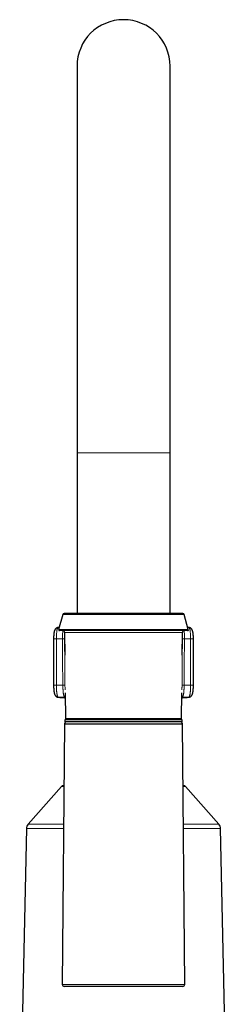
# Model space of a CAD drawing. Header units: millimetres. Extents: x 8 to 927, y 12 to 1100.
# Tile 32 of 33: x 452 to 506, y 845 to 1100. Entities that reach past the tile are written whole.
import ezdxf

# ---------------------------------------------------------------- set-up
doc = ezdxf.new("R2010")
doc.units = ezdxf.units.MM

msp = doc.modelspace()

# ---------------------------------------------------------------- linework, layer by layer
at = {"color": 7, "linetype": 'Continuous', "lineweight": 30}
for p, q in [((467.29, 1087.8), (467.29, 987.8)), ((491.29, 987.8), (491.29, 1087.8)), ((467.29, 987.8), (467.29, 946.3)), ((491.29, 946.3), (491.29, 987.8)), ((463.6, 946), (462.55, 942.12)), ((494.59, 946.3), (463.98, 946.3)), ((496.02, 942.12), (494.98, 946)), ((462.45, 942.65), (462.43, 942.65)), ((462.7, 942.65), (462.45, 942.65)), ((495.83, 941.86), (462.75, 941.86)), ((496.12, 942.65), (495.87, 942.65)), ((496.14, 942.65), (496.12, 942.65)), ((461.24, 939.72), (461.24, 927.73)), ((464.09, 941.37), (464.14, 935.56)), ((494.43, 935.56), (494.48, 941.37)), ((497.33, 927.73), (497.33, 939.72)), ((461.24, 927.73), (461.24, 927.73)), ((461.24, 927.73), (461.24, 927.73)), ((497.33, 927.73), (497.33, 927.73)), ((497.33, 927.73), (497.33, 927.73)), ((462.38, 924.67), (462.35, 924.67)), ((464.23, 925.8), (464.28, 919.17)), ((494.29, 919.17), (494.35, 925.8)), ((496.2, 924.67), (496.22, 924.67)), ((494.09, 918.97), (464.48, 918.97)), ((467.29, 918.97), (467.29, 918.8)), ((469.04, 918.97), (469.04, 918.8)), ((489.54, 918.8), (489.54, 918.97)), ((491.29, 918.8), (491.29, 918.97)), ((464.03, 917.8), (463.47, 850.4)), ((464.03, 917.8), (494.54, 917.8)), ((464.14, 918.8), (464.14, 918.3)), ((494.44, 918.8), (464.14, 918.8)), ((494.44, 918.3), (464.14, 918.3)), ((494.44, 918.3), (494.44, 918.8)), ((495.1, 850.4), (494.54, 917.8)), ((463.25, 901.56), (454.68, 891.84)), ((463.78, 901.8), (463.9, 901.8)), ((494.67, 901.8), (494.79, 901.8)), ((503.89, 891.84), (495.32, 901.56)), ((454.23, 890.69), (452.5, 807.86)), ((506.08, 807.86), (504.34, 890.69)), ((494.6, 849.9), (463.97, 849.9))]:
    msp.add_line(p, q, dxfattribs=at)
at = {"color": 8, "linetype": 'Continuous', "lineweight": 0}
for p, q in [((467.29, 987.8), (479.29, 987.8)), ((479.29, 987.8), (491.29, 987.8)), ((494.98, 946), (463.6, 946)), ((496.02, 942.12), (462.55, 942.12)), ((461.97, 939.75), (461.97, 927.76)), ((494.48, 941.37), (464.09, 941.37)), ((496.6, 927.76), (496.6, 939.75)), ((461.97, 927.76), (463.64, 927.76)), ((494.94, 927.76), (496.6, 927.76)), ((464.2, 924.67), (462.47, 924.66)), ((464.2, 924.67), (464.24, 924.67)), ((464.24, 924.66), (464.2, 924.67)), ((494.37, 924.67), (494.34, 924.67)), ((494.37, 924.67), (494.34, 924.66)), ((496.1, 924.66), (494.37, 924.67)), ((464.28, 919.17), (494.29, 919.17)), ((463.9, 901.56), (463.25, 901.56)), ((495.32, 901.56), (494.68, 901.56)), ((454.68, 891.84), (463.82, 891.84)), ((494.76, 891.84), (503.89, 891.84)), ((463.81, 890.69), (454.23, 890.69)), ((504.34, 890.69), (494.77, 890.69)), ((463.47, 850.4), (495.1, 850.4))]:
    msp.add_line(p, q, dxfattribs=at)
at = {"color": 8, "linetype": 'Continuous', "lineweight": 0, "flags": 128}
for points in [[(463.53, 939.75), (462.66, 939.75), (461.97, 939.75)], [(463.64, 927.76), (463.58, 934.48), (463.53, 939.75)], [(464.07, 939.74), (464.13, 933.03), (464.18, 927.75)], [(494.4, 927.75), (494.45, 934.47), (494.5, 939.74)], [(495.04, 939.75), (494.98, 933.04), (494.94, 927.76)], [(496.6, 939.75), (495.73, 939.75), (495.04, 939.75)], [(462.47, 924.66), (462.41, 924.66), (462.38, 924.67)], [(496.1, 924.66), (496.16, 924.66), (496.2, 924.67)]]:
    msp.add_lwpolyline(points, dxfattribs=at)
at = {"color": 7, "linetype": 'Continuous', "lineweight": 30}
for centre, radius, start, end in [((479.29, 1087.8), 12, 0, 180), ((463.98, 945.9), 0.4, 90, 165), ((494.59, 945.9), 0.4, 15, 90), ((462.75, 942.06), 0.2, 165, 270), ((463.59, 941.36), 0.5, 0.5, 90), ((494.98, 941.36), 0.5, 90, 179.5), ((495.83, 942.06), 0.2, 270, 15), ((464.48, 919.17), 0.2, 180.5, 270), ((494.09, 919.17), 0.2, 270, 359.5), ((464.58, 917.8), 0.5, 90, 179.5225), ((493.99, 917.8), 0.5, 0.4775, 90), ((463.78, 901.1), 0.7, 90, 138.5902), ((494.79, 901.1), 0.7, 41.4098, 90), ((456.03, 890.65), 1.8, 138.5902, 178.8), ((502.54, 890.65), 1.8, 1.2, 41.4098), ((463.97, 850.4), 0.5, 179.5225, 270), ((494.6, 850.4), 0.5, 270, 0.4775)]:
    msp.add_arc(centre, radius, start, end, dxfattribs=at)
at = {"color": 8, "linetype": 'Continuous', "lineweight": 0}
for centre, radius, start, end in [((461.79, 934.49), 5.26, 88.0591, 96.0202), ((463.71, 934.46), 5.29, 86.0198, 91.8672), ((494.87, 934.46), 5.29, 88.1328, 93.9802), ((496.78, 934.49), 5.26, 83.9798, 91.9409), ((461.8, 922.29), 5.47, 88.1648, 95.8289), ((463.81, 922.47), 5.3, 86.0213, 91.8663), ((494.76, 922.47), 5.3, 88.1337, 93.9787), ((496.78, 922.29), 5.47, 84.1711, 91.8352), ((465.73, 954.74), 30.26, 263.8268, 267.1741), ((492.95, 953.45), 28.96, 272.7507, 276.2481)]:
    msp.add_arc(centre, radius, start, end, dxfattribs=at)
at = {"color": 7, "linetype": 'Continuous', "lineweight": 30}
for points, knots in [([(462.43, 942.65), (462.4, 942.65), (462.35, 942.65), (462.28, 942.64), (462.22, 942.62), (462.17, 942.61), (462.14, 942.6), (462.11, 942.59), (462.08, 942.57), (462.05, 942.56), (462.02, 942.54), (461.99, 942.53), (461.95, 942.51), (461.91, 942.48), (461.87, 942.45), (461.83, 942.42), (461.8, 942.39), (461.77, 942.36), (461.74, 942.32), (461.71, 942.29), (461.69, 942.26), (461.65, 942.22), (461.62, 942.17), (461.58, 942.11), (461.55, 942.04), (461.51, 941.97), (461.48, 941.9), (461.46, 941.82), (461.43, 941.76), (461.42, 941.69), (461.4, 941.64), (461.39, 941.58), (461.38, 941.53), (461.36, 941.48), (461.36, 941.43), (461.35, 941.38), (461.34, 941.34), (461.33, 941.28), (461.32, 941.22), (461.31, 941.16), (461.31, 941.1), (461.3, 941.04), (461.3, 941.01), (461.29, 940.98), (461.29, 940.96), (461.29, 940.93), (461.29, 940.89), (461.28, 940.84), (461.28, 940.78), (461.27, 940.7), (461.27, 940.61), (461.26, 940.5), (461.25, 940.39), (461.25, 940.27), (461.25, 940.15), (461.24, 940.02), (461.24, 939.87), (461.24, 939.78), (461.24, 939.72)], [0, 0, 0, 0, 0.021767, 0.040309, 0.055288, 0.067642, 0.076522, 0.085405, 0.094477, 0.103614, 0.112735, 0.121988, 0.132364, 0.150437, 0.165493, 0.175624, 0.188814, 0.206335, 0.219968, 0.229493, 0.241883, 0.257157, 0.280464, 0.305306, 0.329231, 0.351633, 0.38345, 0.411066, 0.436206, 0.456237, 0.477703, 0.495055, 0.512589, 0.5307, 0.547587, 0.560053, 0.574024, 0.59013, 0.608355, 0.628682, 0.648618, 0.662365, 0.67312, 0.6809, 0.685943, 0.692776, 0.703174, 0.717128, 0.734627, 0.755655, 0.780195, 0.808224, 0.839721, 0.867399, 0.897269, 0.929323, 0.963562, 1, 1, 1, 1]), ([(497.33, 939.72), (497.33, 939.78), (497.33, 939.89), (497.33, 940.05), (497.33, 940.2), (497.32, 940.33), (497.32, 940.46), (497.31, 940.57), (497.3, 940.66), (497.3, 940.74), (497.29, 940.81), (497.29, 940.86), (497.29, 940.9), (497.28, 940.95), (497.28, 940.99), (497.27, 941.05), (497.26, 941.14), (497.25, 941.24), (497.23, 941.34), (497.22, 941.43), (497.2, 941.5), (497.19, 941.55), (497.18, 941.6), (497.17, 941.64), (497.16, 941.69), (497.14, 941.74), (497.13, 941.8), (497.1, 941.86), (497.08, 941.92), (497.06, 941.97), (497.04, 942.02), (497.01, 942.06), (496.99, 942.1), (496.97, 942.14), (496.95, 942.17), (496.93, 942.21), (496.9, 942.25), (496.86, 942.29), (496.83, 942.33), (496.81, 942.35), (496.8, 942.37), (496.78, 942.38), (496.76, 942.4), (496.73, 942.43), (496.7, 942.45), (496.66, 942.48), (496.62, 942.51), (496.58, 942.53), (496.54, 942.55), (496.5, 942.57), (496.47, 942.58), (496.45, 942.59), (496.43, 942.6), (496.41, 942.61), (496.36, 942.62), (496.3, 942.64), (496.23, 942.65), (496.17, 942.65), (496.14, 942.65)], [0, 0, 0, 0, 0.04152, 0.079948, 0.115336, 0.14771, 0.1804, 0.209319, 0.234457, 0.255802, 0.273341, 0.287061, 0.298758, 0.310323, 0.323044, 0.336935, 0.363531, 0.394132, 0.426932, 0.459263, 0.476126, 0.493258, 0.510455, 0.525879, 0.539855, 0.55656, 0.580096, 0.603346, 0.623774, 0.642331, 0.661988, 0.68108, 0.694784, 0.707779, 0.72035, 0.733857, 0.750173, 0.772047, 0.783784, 0.792402, 0.799069, 0.806655, 0.815293, 0.824613, 0.839559, 0.853431, 0.865602, 0.877371, 0.891484, 0.904794, 0.914493, 0.918304, 0.923795, 0.931447, 0.941235, 0.957493, 0.977195, 1, 1, 1, 1]), ([(461.24, 927.73), (461.24, 927.68), (461.24, 927.57), (461.24, 927.41), (461.25, 927.27), (461.25, 927.13), (461.26, 927.01), (461.26, 926.9), (461.27, 926.81), (461.27, 926.72), (461.28, 926.64), (461.28, 926.56), (461.29, 926.5), (461.29, 926.45), (461.3, 926.41), (461.3, 926.37), (461.31, 926.33), (461.31, 926.28), (461.32, 926.23), (461.33, 926.16), (461.34, 926.09), (461.35, 926.02), (461.36, 925.95), (461.38, 925.88), (461.39, 925.8), (461.41, 925.71), (461.43, 925.64), (461.45, 925.58), (461.47, 925.54), (461.48, 925.49), (461.49, 925.45), (461.51, 925.41), (461.53, 925.36), (461.55, 925.31), (461.58, 925.26), (461.61, 925.2), (461.65, 925.14), (461.69, 925.08), (461.73, 925.03), (461.77, 924.99), (461.82, 924.93), (461.88, 924.88), (461.94, 924.84), (461.99, 924.8), (462.03, 924.78), (462.05, 924.77), (462.08, 924.76), (462.1, 924.75), (462.12, 924.74), (462.13, 924.73), (462.14, 924.73), (462.16, 924.72), (462.17, 924.72), (462.19, 924.71), (462.23, 924.7), (462.26, 924.69), (462.3, 924.68), (462.34, 924.67), (462.36, 924.67), (462.38, 924.67)], [0, 0, 0, 0, 0.039271, 0.075999, 0.110235, 0.142008, 0.17133, 0.198204, 0.22263, 0.244602, 0.2667, 0.285576, 0.301216, 0.31391, 0.325558, 0.336499, 0.34673, 0.358351, 0.373874, 0.393702, 0.416475, 0.437799, 0.457339, 0.475075, 0.504767, 0.532726, 0.560172, 0.576665, 0.594136, 0.609238, 0.622076, 0.637109, 0.654935, 0.673087, 0.693502, 0.715905, 0.739969, 0.762699, 0.780954, 0.798117, 0.82053, 0.843709, 0.865001, 0.887279, 0.894223, 0.902001, 0.910606, 0.918712, 0.921727, 0.92411, 0.927822, 0.931793, 0.936252, 0.941241, 0.946843, 0.960498, 0.971766, 0.984908, 1, 1, 1, 1]), ([(496.2, 924.67), (496.2, 924.67), (496.22, 924.67), (496.24, 924.68), (496.26, 924.68), (496.28, 924.68), (496.29, 924.69), (496.3, 924.69), (496.31, 924.69), (496.32, 924.69), (496.33, 924.69), (496.35, 924.7), (496.36, 924.7), (496.37, 924.71), (496.39, 924.71), (496.41, 924.72), (496.43, 924.73), (496.47, 924.74), (496.52, 924.77), (496.59, 924.81), (496.66, 924.85), (496.72, 924.9), (496.77, 924.95), (496.82, 925), (496.86, 925.05), (496.89, 925.09), (496.92, 925.13), (496.94, 925.17), (496.97, 925.21), (496.99, 925.26), (497.01, 925.3), (497.03, 925.34), (497.05, 925.38), (497.07, 925.42), (497.08, 925.46), (497.1, 925.5), (497.12, 925.57), (497.15, 925.67), (497.18, 925.79), (497.21, 925.93), (497.23, 926.08), (497.25, 926.21), (497.26, 926.29), (497.27, 926.33), (497.27, 926.36), (497.27, 926.39), (497.28, 926.42), (497.28, 926.47), (497.29, 926.53), (497.29, 926.6), (497.3, 926.69), (497.31, 926.79), (497.31, 926.91), (497.32, 927.03), (497.32, 927.16), (497.33, 927.29), (497.33, 927.43), (497.33, 927.58), (497.33, 927.68), (497.33, 927.73)], [0, 0, 0, 0, 0.015831, 0.028128, 0.037093, 0.040483, 0.043309, 0.045812, 0.048326, 0.051184, 0.054574, 0.060791, 0.063547, 0.066226, 0.068967, 0.076107, 0.08288, 0.088661, 0.107438, 0.13168, 0.151844, 0.17833, 0.199044, 0.2175, 0.238056, 0.254214, 0.267379, 0.281057, 0.296879, 0.315594, 0.330762, 0.345744, 0.359774, 0.37325, 0.388084, 0.404474, 0.418912, 0.458891, 0.499403, 0.54389, 0.587682, 0.633853, 0.646868, 0.657586, 0.666019, 0.672538, 0.681295, 0.693473, 0.70906, 0.728045, 0.750411, 0.77614, 0.805213, 0.837604, 0.865892, 0.896277, 0.928753, 0.963322, 1, 1, 1, 1]), ([(462.38, 924.67), (462.39, 924.67), (462.43, 924.66), (462.51, 924.65), (462.61, 924.64), (462.71, 924.63), (462.81, 924.62), (462.92, 924.61), (463.03, 924.6), (463.14, 924.59), (463.26, 924.58), (463.39, 924.57), (463.51, 924.57), (463.64, 924.56), (463.78, 924.55), (463.92, 924.54), (464.06, 924.53), (464.17, 924.53), (464.23, 924.52), (464.24, 924.52)], [0, 0, 0, 0, 0.032555, 0.099434, 0.165456, 0.230688, 0.295315, 0.359473, 0.423255, 0.486735, 0.549967, 0.612992, 0.675845, 0.738552, 0.801135, 0.863611, 0.925994, 0.988298, 1, 1, 1, 1]), ([(494.33, 924.52), (494.34, 924.52), (494.39, 924.52), (494.49, 924.53), (494.63, 924.54), (494.77, 924.55), (494.91, 924.56), (495.04, 924.56), (495.17, 924.57), (495.29, 924.58), (495.41, 924.59), (495.52, 924.6), (495.64, 924.61), (495.74, 924.62), (495.84, 924.63), (495.94, 924.64), (496.04, 924.65), (496.12, 924.66), (496.17, 924.66), (496.2, 924.67)], [0, 0, 0, 0, 0.002665, 0.064833, 0.127062, 0.18936, 0.251738, 0.314207, 0.37678, 0.439477, 0.502316, 0.565324, 0.628532, 0.691981, 0.755722, 0.819821, 0.884367, 0.949479, 1, 1, 1, 1])]:
    msp.add_open_spline(points, degree=3, knots=knots, dxfattribs=at)
at = {"color": 8, "linetype": 'Continuous', "lineweight": 0}
for points, knots in [([(462.43, 942.65), (462.42, 942.64), (462.38, 942.64), (462.32, 942.58), (462.25, 942.47), (462.19, 942.31), (462.13, 942.1), (462.09, 941.85), (462.05, 941.57), (462.02, 941.24), (462, 940.9), (461.98, 940.53), (461.97, 940.14), (461.97, 939.88), (461.97, 939.75)], [0, 0, 0, 0, 0.044833, 0.131687, 0.218474, 0.305181, 0.391795, 0.478376, 0.565055, 0.65191, 0.738919, 0.825984, 0.913013, 1, 1, 1, 1]), ([(463.53, 939.75), (463.53, 939.89), (463.53, 940.15), (463.54, 940.53), (463.55, 940.9), (463.57, 941.25), (463.6, 941.57), (463.62, 941.77), (463.64, 941.86), (463.64, 941.86)], [0, 0, 0, 0, 0.165871, 0.331838, 0.497885, 0.66383, 0.829488, 0.994828, 1, 1, 1, 1]), ([(494.94, 941.86), (494.94, 941.86), (494.95, 941.77), (494.97, 941.57), (495, 941.25), (495.02, 940.9), (495.04, 940.54), (495.04, 940.15), (495.04, 939.89), (495.04, 939.75)], [0, 0, 0, 0, 0.004408, 0.169642, 0.33506, 0.500777, 0.666792, 0.833134, 1, 1, 1, 1]), ([(496.6, 939.75), (496.6, 939.88), (496.6, 940.15), (496.59, 940.53), (496.57, 940.9), (496.55, 941.25), (496.52, 941.57), (496.48, 941.85), (496.44, 942.1), (496.39, 942.31), (496.32, 942.47), (496.26, 942.58), (496.19, 942.64), (496.15, 942.64), (496.14, 942.65)], [0, 0, 0, 0, 0.0875408, 0.1747788, 0.2618287, 0.3487153, 0.4354453, 0.5220795, 0.608706, 0.6953997, 0.7821608, 0.8688948, 0.9554929, 1, 1, 1, 1]), ([(464.1, 940.86), (464.09, 940.8), (464.09, 940.67), (464.08, 940.46), (464.07, 940.23), (464.07, 939.99), (464.07, 939.83), (464.07, 939.74)], [0, 0, 0, 0, 0.163901, 0.373117, 0.580942, 0.789275, 1, 1, 1, 1]), ([(494.5, 939.74), (494.5, 939.83), (494.5, 939.99), (494.5, 940.23), (494.49, 940.46), (494.49, 940.67), (494.48, 940.8), (494.48, 940.85)], [0, 0, 0, 0, 0.211931, 0.421754, 0.631379, 0.842718, 1, 1, 1, 1]), ([(461.97, 927.76), (461.97, 927.64), (461.97, 927.41), (461.98, 927.07), (461.99, 926.75), (462.01, 926.44), (462.03, 926.15), (462.06, 925.89), (462.09, 925.65), (462.13, 925.42), (462.17, 925.2), (462.22, 925), (462.28, 924.85), (462.34, 924.75), (462.41, 924.68), (462.45, 924.67), (462.47, 924.66)], [0, 0, 0, 0, 0.074029, 0.146507, 0.217439, 0.286825, 0.354669, 0.420973, 0.48574, 0.548973, 0.630881, 0.710079, 0.786579, 0.86039, 0.931526, 1, 1, 1, 1]), ([(464.2, 924.67), (464.17, 924.68), (464.11, 924.69), (464.02, 924.78), (463.95, 924.9), (463.9, 925.05), (463.86, 925.18), (463.83, 925.28), (463.82, 925.36), (463.8, 925.44), (463.78, 925.52), (463.76, 925.65), (463.74, 925.85), (463.71, 926.13), (463.68, 926.44), (463.66, 926.75), (463.65, 927.07), (463.64, 927.41), (463.64, 927.64), (463.64, 927.76)], [0, 0, 0, 0, 0.081327, 0.16338, 0.246187, 0.308823, 0.37191, 0.397284, 0.422731, 0.448255, 0.473855, 0.499532, 0.565179, 0.637921, 0.717761, 0.782322, 0.850882, 0.923441, 1, 1, 1, 1]), ([(464.18, 927.75), (464.18, 927.67), (464.18, 927.51), (464.19, 927.27), (464.2, 927.03), (464.21, 926.8), (464.22, 926.65), (464.22, 926.58)], [0, 0, 0, 0, 0.2026308, 0.4032406, 0.6036539, 0.8056992, 1, 1, 1, 1]), ([(494.35, 926.58), (494.35, 926.59), (494.36, 926.66), (494.37, 926.81), (494.38, 927.03), (494.39, 927.27), (494.39, 927.51), (494.4, 927.67), (494.4, 927.75)], [0, 0, 0, 0, 0.034195, 0.197071, 0.397928, 0.59749, 0.797577, 1, 1, 1, 1]), ([(494.94, 927.76), (494.94, 927.69), (494.93, 927.54), (494.93, 927.31), (494.92, 927.04), (494.91, 926.76), (494.89, 926.45), (494.87, 926.14), (494.84, 925.85), (494.81, 925.62), (494.77, 925.44), (494.74, 925.28), (494.71, 925.15), (494.67, 925.02), (494.62, 924.9), (494.55, 924.78), (494.47, 924.69), (494.4, 924.68), (494.37, 924.67)], [0, 0, 0, 0, 0.046583, 0.096924, 0.14548, 0.214951, 0.280411, 0.36143, 0.435332, 0.502119, 0.550595, 0.601634, 0.652386, 0.702857, 0.753053, 0.836078, 0.918384, 1, 1, 1, 1]), ([(496.1, 924.66), (496.13, 924.67), (496.18, 924.69), (496.26, 924.78), (496.31, 924.89), (496.35, 925.01), (496.38, 925.1), (496.41, 925.21), (496.44, 925.33), (496.46, 925.46), (496.49, 925.64), (496.52, 925.87), (496.55, 926.17), (496.57, 926.48), (496.58, 926.8), (496.59, 927.07), (496.6, 927.32), (496.6, 927.54), (496.6, 927.69), (496.6, 927.76)], [0, 0, 0, 0, 0.082493, 0.165322, 0.248503, 0.290253, 0.332098, 0.374039, 0.416079, 0.45822, 0.500463, 0.571547, 0.647736, 0.729034, 0.793383, 0.860612, 0.907045, 0.95476, 1, 1, 1, 1])]:
    msp.add_open_spline(points, degree=3, knots=knots, dxfattribs=at)

doc.saveas('drawing.dxf')
